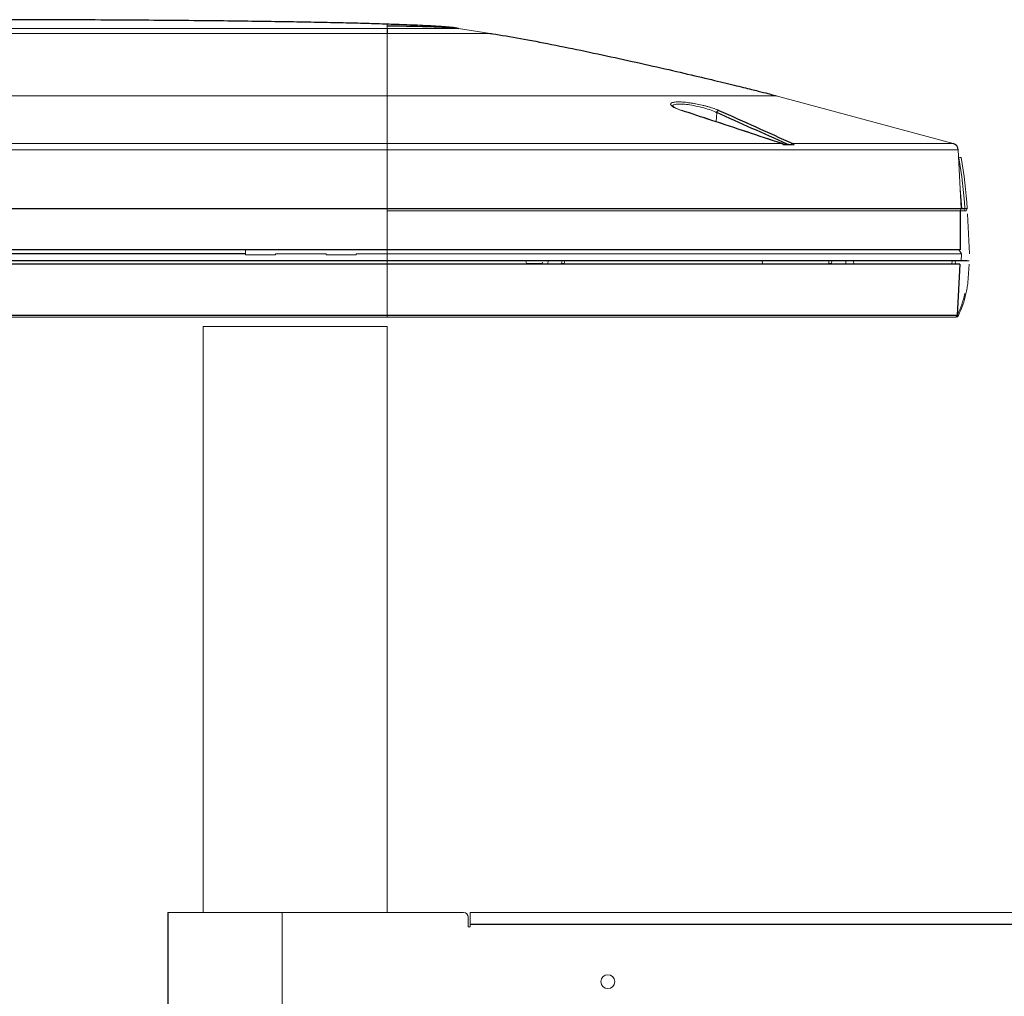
# Paper-space layout '_Front' of a CAD drawing. Header units: millimetres. Extents: x -1506 to 1507, y 5 to 2555.
# Tile 28 of 55: x -1056 to -628, y 2131 to 2555. Entities that reach past the tile are written whole.
import ezdxf

# ---------------------------------------------------------------- set-up
doc = ezdxf.new("R2010")
doc.units = ezdxf.units.MM

psp = doc.layouts.new('_Front')

# ---------------------------------------------------------------- linework, layer by layer
at = {"color": 144, "linetype": 'Continuous', "lineweight": 18}
for p, q in [((-896.16, 2551.21), (-1256.16, 2551.21)), ((-896.16, 2549.07), (-1256.16, 2549.07)), ((-883.82, 2552.14), (-884.6, 2552.17)), ((-865.25, 2551.21), (-851.41, 2549.07)), ((-1425.05, 2521.99), (-727.27, 2521.99)), ((-896.16, 2521.99), (-896.16, 2425.76)), ((-727.27, 2521.99), (-650.41, 2501.2)), ((-753.09, 2514.67), (-753.26, 2510.64)), ((-648.2, 2498.46), (-1504.12, 2498.46)), ((-1072.78, 2501.2), (-724.79, 2501.2)), ((-724, 2500.71), (-719.38, 2500.71)), ((-720.02, 2501.2), (-650.41, 2501.2)), ((-648.2, 2498.46), (-646.86, 2472.96)), ((-896.16, 2472.06), (-647.31, 2472.06)), ((-647.31, 2471.96), (-896.16, 2471.96)), ((-646.86, 2472.96), (-647.31, 2471.96)), ((-645.27, 2471.96), (-647.31, 2471.96)), ((-645.27, 2472.96), (-645.27, 2471.96)), ((-644.27, 2472.97), (-644.72, 2471.96)), ((-644.16, 2470.76), (-643.24, 2453.32)), ((-957.69, 2452.92), (-957.73, 2455.26)), ((-956.91, 2455.23), (-956.91, 2455.26)), ((-646.81, 2453.32), (-647.86, 2455.26)), ((-957.69, 2452.92), (-944.64, 2452.92)), ((-944.64, 2452.92), (-944.63, 2453.32)), ((-922.69, 2453.32), (-944.63, 2453.32)), ((-922.69, 2453.32), (-922.69, 2452.92)), ((-922.69, 2452.92), (-909.64, 2452.92)), ((-909.64, 2452.92), (-909.63, 2453.32)), ((-646.81, 2453.32), (-909.63, 2453.32)), ((-835.73, 2449.09), (-835.93, 2450.26)), ((-826.42, 2449.09), (-826.23, 2450.26)), ((-820.25, 2450.26), (-820.43, 2449.09)), ((-819.1, 2450.26), (-819.28, 2449.09)), ((-733.29, 2450.26), (-733.22, 2449.04)), ((-704.4, 2450.26), (-704.4, 2448.76)), ((-703.13, 2450.26), (-703.17, 2449.09)), ((-696.93, 2448.76), (-696.96, 2450.26)), ((-693.58, 2448.76), (-693.61, 2450.26)), ((-693.58, 2448.76), (-693.61, 2450.26)), ((-650.85, 2450.26), (-650.93, 2448.76)), ((-649.43, 2448.76), (-649.56, 2450.26)), ((-646.81, 2453.32), (-646.97, 2450.26)), ((-835.64, 2448.83), (-831.96, 2448.83)), ((-829.45, 2448.86), (-829.57, 2449.07)), ((-820.43, 2449.09), (-819.28, 2449.09)), ((-733.22, 2449.04), (-733.19, 2448.76)), ((-704.4, 2449.09), (-703.17, 2449.09)), ((-643.44, 2448.76), (-644, 2440.77)), ((-649.09, 2425.76), (-1502.74, 2425.76)), ((-976.16, 2167.28), (-976.16, 2421.75)), ((-896.16, 2421.75), (-976.16, 2421.75)), ((-896.16, 2167.28), (-896.16, 2421.75)), ((-863, 2167.28), (-991.38, 2167.28)), ((-941.85, 2167.28), (-941.85, 1767.22)), ((-860.97, 2165.24), (-860.97, 2161.27)), ((-860.17, 2161.27), (-860.17, 2167.28)), ((859.41, 2167.28), (-860.17, 2167.28))]:
    psp.add_line(p, q, dxfattribs=at)
at = {"color": 7, "linetype": 'Continuous', "lineweight": 25}
for p, q in [((-896.16, 2551.21), (-896.16, 2549.07)), ((-724.52, 2501.12), (-722.42, 2500.93)), ((-1505.46, 2472.96), (-645.27, 2472.96)), ((-647.31, 2471.96), (-647.31, 2455.01)), ((-1505.01, 2455.26), (-647.31, 2455.26)), ((-644.24, 2450.26), (-1505.36, 2450.26)), ((-957.69, 2453.32), (-1069.63, 2453.32)), ((-647.43, 2448.76), (-1504.9, 2448.76)), ((-835.72, 2449.07), (-829.57, 2449.07)), ((-647.43, 2448.76), (-648.59, 2426.71)), ((-1503.74, 2426.71), (-648.59, 2426.71)), ((-991.38, 2167.28), (-991.38, 1767.22)), ((859.41, 2162.07), (-860.17, 2162.07))]:
    psp.add_line(p, q, dxfattribs=at)
at = {"color": 7, "linetype": 'Continuous', "lineweight": 25, "flags": 128}
for points in [[(-865.25, 2551.21), (-865.25, 2551.21)], [(-724.79, 2501.2), (-724.72, 2501.2), (-724.66, 2501.18)]]:
    psp.add_lwpolyline(points, dxfattribs=at)
at = {"color": 144, "linetype": 'Continuous', "lineweight": 18, "flags": 128}
for points in [[(-768.36, 2515.58), (-768.25, 2515.57), (-768.22, 2515.57)], [(-646.58, 2472.96), (-647.15, 2479.88), (-647.3, 2481.33)], [(-648.64, 2426.33), (-648.56, 2426.31), (-648.48, 2426.29), (-648.41, 2426.27), (-648.34, 2426.27), (-648.29, 2426.27), (-648.24, 2426.29), (-648.21, 2426.31), (-648.18, 2426.33)]]:
    psp.add_lwpolyline(points, dxfattribs=at)
at = {"color": 144, "linetype": 'Continuous', "lineweight": 18}
psp.add_circle((-800.38, 2137.25), 3, dxfattribs=at)
at = {"color": 7, "linetype": 'Continuous', "lineweight": 25}
for centre, radius, start, end in [((-752.04, 2514.52), 1.06, 93.1151, 172.187), ((-651.2, 2498.31), 3, 3, 74.865)]:
    psp.add_arc(centre, radius, start, end, dxfattribs=at)
at = {"color": 144, "linetype": 'Continuous', "lineweight": 18}
for centre, radius, start, end in [((-720.01, 2500.27), 0.927, 90.652, 146.7726), ((-646.86, 2490.35), 4.84, 91.2615, 103.0336), ((-843.85, 2460.08), 199, 3.7102, 10.1242), ((-843.85, 2460.03), 200, 3.7082, 10.1242), ((-829.59, 2450.23), 1.17, 270.7343, 331.861), ((-690.8, 2446.48), 46.65, 334.9288, 347.0913), ((-690.8, 2446.5), 47.15, 334.9288, 347.0913), ((-644.67, 2438.4), 2.43, 254.2122, 265.8799), ((-649.58, 2426.76), 1, 270, 357), ((-649.09, 2426.76), 1, 270, 334.674), ((-649.26, 2426.36), 0.628, 286.2124, 357.1848), ((-647.35, 2428.99), 2.58, 242.258, 253.1507), ((-863, 2165.24), 2.03, 0, 90), ((-860.57, 2161.27), 0.397, 180, 0)]:
    psp.add_arc(centre, radius, start, end, dxfattribs=at)
at = {"color": 7, "linetype": 'Continuous', "lineweight": 25}
for points, knots in [([(-896.16, 2553.05), (-899.17, 2553.14), (-905.54, 2553.34), (-915.6, 2553.59), (-926.67, 2553.82), (-938.73, 2554.04), (-951.73, 2554.24), (-965.65, 2554.42), (-981, 2554.58), (-997.79, 2554.73), (-1016.07, 2554.85), (-1035.29, 2554.93), (-1055.43, 2554.99), (-1069.15, 2555), (-1076.16, 2555)], [0, 0, 0, 0, 0.050303, 0.106347, 0.16797, 0.23501, 0.3073, 0.384677, 0.466977, 0.562991, 0.664531, 0.771368, 0.883269, 1, 1, 1, 1]), ([(-865.25, 2551.21), (-865.71, 2551.29), (-866.79, 2551.46), (-868.67, 2551.68), (-871.17, 2551.9), (-874.42, 2552.13), (-878.53, 2552.36), (-883.55, 2552.59), (-889.54, 2552.82), (-893.84, 2552.96), (-896.16, 2553.04)], [0, 0, 0, 0, 0.043879, 0.101911, 0.181386, 0.285698, 0.417646, 0.579676, 0.773463, 1, 1, 1, 1]), ([(-896.16, 2552.36), (-887.92, 2552.25), (-876.47, 2552), (-869.54, 2551.67), (-866.74, 2551.41), (-865.73, 2551.28), (-865.25, 2551.21)], [0, 0, 0, 0, 0.372322, 0.686161, 0.846126, 1, 1, 1, 1]), ([(-851.41, 2549.07), (-851.06, 2549.02), (-850.71, 2548.96), (-842.9, 2547.73), (-834.17, 2546.15), (-815.34, 2542.42), (-805.25, 2540.29), (-785.5, 2535.96), (-775.86, 2533.76), (-758.78, 2529.78), (-751.36, 2528.01), (-742.64, 2525.89), (-740.12, 2525.27), (-735.87, 2524.22), (-734.14, 2523.78), (-729.94, 2522.71), (-728.51, 2522.33), (-727.27, 2521.99)], [0.2440624, 0.2440624, 0.2440624, 0.2440624, 0.25, 0.25, 0.375, 0.375, 0.5, 0.5, 0.625, 0.625, 0.75, 0.75, 0.8125, 0.8125, 0.875, 0.875, 1, 1, 1, 1]), ([(-724.66, 2501.18), (-734.83, 2504.55), (-749.35, 2509.37), (-763.87, 2514.13), (-768.23, 2515.55)], [0, 0, 0, 0, 0.7002584, 1, 1, 1, 1]), ([(-723.86, 2500.7), (-724.03, 2500.85), (-724.28, 2501.06), (-724.57, 2501.14), (-724.67, 2501.17)], [0, 0, 0, 0, 0.689969, 1, 1, 1, 1]), ([(-723.85, 2500.72), (-723.84, 2500.72), (-723.83, 2500.72), (-723.89, 2500.71), (-723.97, 2500.71), (-724, 2500.71)], [0, 0, 0, 0, 0.285572, 0.6586, 1, 1, 1, 1]), ([(-722.42, 2500.93), (-722.17, 2500.9), (-721.91, 2500.88), (-721.36, 2500.83), (-721.08, 2500.81), (-720.79, 2500.78)], [0, 0, 0, 0, 0.5, 0.5, 1, 1, 1, 1]), ([(-967.25, 706.97), (-967.28, 705.1), (-967.32, 701.57), (-967.67, 696.3), (-968.13, 691.53), (-968.65, 687.3), (-969.17, 683.68), (-969.64, 680.74), (-970.05, 678.4), (-970.41, 676.4), (-970.8, 674.41), (-971.23, 672.22), (-971.9, 669.04), (-972.89, 664.64), (-974.32, 658.84), (-976.08, 652.25), (-978.23, 644.86), (-980.82, 636.63), (-984.05, 627.12), (-987.94, 616.47), (-992.43, 605.07), (-997.18, 593.75), (-1002.05, 582.77), (-1007, 572.15), (-1012.85, 560.12), (-1019.58, 546.96), (-1027.12, 532.94), (-1034.02, 520.66), (-1040.21, 510.03), (-1045.64, 500.97), (-1050.73, 492.68), (-1055.63, 484.88), (-1062.03, 474.91), (-1070.04, 462.8), (-1077.36, 452.17), (-1082.24, 445.24), (-1084.65, 441.85), (-1086.94, 438.68), (-1088.97, 435.87), (-1090.64, 433.59), (-1091.94, 431.82), (-1093.03, 430.34), (-1094.38, 428.52), (-1096.39, 425.83), (-1099.28, 421.99), (-1102.99, 417.13), (-1107.54, 411.26), (-1114.39, 402.58), (-1123.23, 391.75), (-1133.71, 379.44), (-1143.88, 367.99), (-1153.73, 357.38), (-1163.2, 347.61), (-1172.23, 338.71), (-1179.33, 332.02), (-1184.55, 327.26), (-1188.01, 324.16), (-1191.33, 321.26), (-1194.29, 318.71), (-1196.54, 316.81), (-1198.08, 315.53), (-1199.3, 314.52), (-1200.77, 313.31), (-1202.75, 311.7), (-1205.27, 309.69), (-1208.76, 306.95), (-1213.31, 303.48), (-1218.75, 299.5), (-1224.35, 295.61), (-1229.73, 292.04), (-1234.84, 288.84), (-1239.68, 285.98), (-1244.23, 283.43), (-1249.17, 280.83), (-1254.36, 278.31), (-1259.66, 275.98), (-1263.64, 274.41), (-1266.45, 273.38), (-1268.3, 272.74), (-1270.31, 272.08), (-1272.87, 271.3), (-1276.38, 270.33), (-1281.44, 269.17), (-1287.37, 268.22), (-1293.5, 267.82), (-1298.66, 267.94), (-1302.72, 268.38), (-1305.86, 268.96), (-1308.24, 269.53), (-1310.22, 270.11), (-1312.12, 270.75), (-1314.32, 271.6), (-1317.11, 272.87), (-1320.33, 274.65), (-1323.65, 276.85), (-1326.68, 279.2), (-1329.37, 281.56), (-1331.66, 283.78), (-1333.5, 285.71), (-1334.9, 287.27), (-1336.07, 288.63), (-1337.22, 290.02), (-1338.39, 291.48), (-1340.32, 294.01), (-1343.02, 297.83), (-1346.45, 303.23), (-1349.98, 309.41), (-1353.57, 316.42), (-1357.2, 324.32), (-1360.83, 333.14), (-1364.43, 342.89), (-1368.5, 355.18), (-1372.78, 370.01), (-1377.08, 387.33), (-1380.92, 405.33), (-1384.35, 423.86), (-1387.7, 444.8), (-1390.86, 468.07), (-1393.73, 493.57), (-1396.16, 519.73), (-1398.16, 546.35), (-1399.78, 573.23), (-1401.01, 599.57), (-1401.92, 625.2), (-1402.62, 652.7), (-1403.09, 682.73), (-1403.25, 715.99), (-1403.08, 750.49), (-1402.6, 786.21), (-1401.79, 823.11), (-1400.66, 861.17), (-1399.25, 899.66), (-1397.56, 938.52), (-1395.63, 977.67), (-1393.44, 1017.71), (-1390.98, 1058.58), (-1388.27, 1100.25), (-1385.14, 1145.24), (-1381.55, 1193.56), (-1377.47, 1245.22), (-1373.1, 1297.61), (-1368.44, 1350.96), (-1363.5, 1405.15), (-1358.29, 1460.26), (-1352.84, 1516.09), (-1347.16, 1572.75), (-1341.25, 1630.14), (-1335.17, 1687.98), (-1329.5, 1741.01), (-1324.32, 1789), (-1319.66, 1831.77), (-1315.03, 1874.13), (-1310.45, 1915.91), (-1305.97, 1956.92), (-1302.08, 1992.77), (-1298.77, 2023.5), (-1296.03, 2049.24), (-1293.4, 2074.31), (-1290.89, 2098.63), (-1288.52, 2122.12), (-1286.31, 2144.71), (-1284.41, 2164.92), (-1282.8, 2182.81), (-1281.45, 2198.5), (-1280.25, 2213.43), (-1279.18, 2227.57), (-1278.3, 2240.24), (-1277.58, 2251.53), (-1276.98, 2261.59), (-1276.52, 2270.26), (-1276.16, 2277.63), (-1275.88, 2283.87), (-1275.66, 2289.67), (-1275.49, 2294.99), (-1275.38, 2299.8), (-1275.31, 2304.09), (-1275.3, 2307.75), (-1275.31, 2310.07), (-1275.34, 2311.03), (-1275.35, 2311.14)], [0, 0, 0, 0, 0.002986, 0.005645, 0.007983, 0.009999, 0.011693, 0.013062, 0.014054, 0.014865, 0.015744, 0.0167, 0.017732, 0.0199, 0.022354, 0.025101, 0.028151, 0.031515, 0.035206, 0.039743, 0.044418, 0.048978, 0.053412, 0.057709, 0.061861, 0.068064, 0.073845, 0.079175, 0.083357, 0.087179, 0.090631, 0.093909, 0.097161, 0.103467, 0.10965, 0.111174, 0.11269, 0.114166, 0.115432, 0.116461, 0.117254, 0.117814, 0.118469, 0.11973, 0.121477, 0.123707, 0.126418, 0.129602, 0.135819, 0.14175, 0.147387, 0.152727, 0.157767, 0.162491, 0.166858, 0.168665, 0.170404, 0.172078, 0.173617, 0.174808, 0.175395, 0.175884, 0.176587, 0.177552, 0.178773, 0.180243, 0.182588, 0.185291, 0.187925, 0.190396, 0.192711, 0.194874, 0.196892, 0.19877, 0.201362, 0.203637, 0.205568, 0.206411, 0.207178, 0.207889, 0.208917, 0.210385, 0.212253, 0.215186, 0.217683, 0.219798, 0.22158, 0.222786, 0.223806, 0.22465, 0.225367, 0.226299, 0.227524, 0.229063, 0.23074, 0.232255, 0.233592, 0.234935, 0.235961, 0.23667, 0.237329, 0.238011, 0.238718, 0.23945, 0.241602, 0.243971, 0.246605, 0.249503, 0.252684, 0.25617, 0.25998, 0.264066, 0.270324, 0.276816, 0.283501, 0.290342, 0.297301, 0.306536, 0.31584, 0.325145, 0.335043, 0.344799, 0.354348, 0.363633, 0.372608, 0.384171, 0.39619, 0.408657, 0.421564, 0.434903, 0.448661, 0.462826, 0.476651, 0.490816, 0.505307, 0.520107, 0.535197, 0.55056, 0.568985, 0.58772, 0.606726, 0.625959, 0.64577, 0.665719, 0.685976, 0.706593, 0.727488, 0.748568, 0.769727, 0.785418, 0.801037, 0.816527, 0.83183, 0.846881, 0.861615, 0.871325, 0.880838, 0.890131, 0.899183, 0.907971, 0.916473, 0.924669, 0.930956, 0.937027, 0.942874, 0.948506, 0.953961, 0.958467, 0.962976, 0.96752, 0.970981, 0.974516, 0.978158, 0.981945, 0.985921, 0.990133, 0.994624, 0.999378, 1, 1, 1, 1])]:
    psp.add_open_spline(points, degree=3, knots=knots, dxfattribs=at)
at = {"color": 144, "linetype": 'Continuous', "lineweight": 18}
for points in [[(-896.16, 2553.05), (-896.16, 2553.05), (-896.16, 2552.78), (-896.16, 2552.36)], [(-724.79, 2501.2), (-739.31, 2506.01), (-753.84, 2510.81), (-768.36, 2515.58)], [(-648.64, 2426.33), (-648.61, 2426.45), (-648.58, 2426.58), (-648.55, 2426.71)], [(-648.1, 2426.52), (-648.13, 2426.46), (-648.16, 2426.39), (-648.18, 2426.33)]]:
    psp.add_open_spline(points, degree=3, dxfattribs=at)
for points, knots in [([(-896.16, 2551.21), (-896.16, 2551.26), (-896.16, 2551.69), (-896.16, 2552.08), (-896.16, 2552.36)], [0.5662346, 0.5662346, 0.5662346, 0.5662346, 0.6162346, 1, 1, 1, 1]), ([(-865.25, 2551.21), (-865.28, 2551.21), (-865.33, 2551.21), (-865.64, 2551.21), (-865.84, 2551.21), (-866.04, 2551.21), (-866.53, 2551.21), (-867.21, 2551.21), (-867.6, 2551.21), (-867.99, 2551.21), (-868.85, 2551.21), (-869.9, 2551.21), (-870.46, 2551.21), (-871.02, 2551.21), (-872.23, 2551.21), (-873.59, 2551.21), (-875.02, 2551.21), (-876.52, 2551.21), (-878.15, 2551.21), (-878.99, 2551.21), (-879.83, 2551.21), (-881.57, 2551.21), (-883.4, 2551.21), (-884.33, 2551.21), (-885.27, 2551.21), (-887.17, 2551.21), (-889.14, 2551.21), (-890.13, 2551.21), (-891.12, 2551.21), (-893.13, 2551.21), (-895.15, 2551.21), (-896.16, 2551.21)], [0, 0, 0, 0, 0.0625, 0.125, 0.125, 0.125, 0.1875, 0.25, 0.25, 0.25, 0.3125, 0.375, 0.375, 0.375, 0.4375, 0.5, 0.5, 0.5625, 0.625, 0.625, 0.625, 0.6875, 0.75, 0.75, 0.75, 0.8125, 0.875, 0.875, 0.875, 0.9375, 1, 1, 1, 1]), ([(-896.16, 2549.07), (-896.16, 2548.64), (-896.16, 2548.15), (-896.16, 2547.07), (-896.16, 2546.48), (-896.16, 2545.2), (-896.16, 2544.52), (-896.16, 2543.07), (-896.16, 2541.56), (-896.16, 2539.96), (-896.16, 2538.33), (-896.16, 2537.51), (-896.16, 2535.05), (-896.16, 2533.43), (-896.16, 2530.4), (-896.16, 2529.01), (-896.16, 2527.2), (-896.16, 2526.65), (-896.16, 2525.64), (-896.16, 2525.18), (-896.16, 2524.38), (-896.16, 2524.03), (-896.16, 2523.58), (-896.16, 2523.44), (-896.16, 2523.18), (-896.16, 2522.6), (-896.16, 2522.24), (-896.16, 2521.99)], [0, 0, 0, 0, 0.0625, 0.0625, 0.125, 0.125, 0.1875, 0.1875, 0.25, 0.3125, 0.3125, 0.375, 0.375, 0.5, 0.5, 0.625, 0.625, 0.6875, 0.6875, 0.75, 0.75, 0.8125, 0.8125, 0.84375, 0.84375, 0.875, 1, 1, 1, 1]), ([(-851.41, 2549.07), (-851.41, 2549.07), (-851.65, 2549.07), (-852.67, 2549.07), (-853.46, 2549.07), (-855.64, 2549.07), (-857.03, 2549.07), (-860.38, 2549.07), (-862.33, 2549.07), (-866.7, 2549.07), (-869.12, 2549.07), (-874.23, 2549.07), (-876.94, 2549.07), (-882.44, 2549.07), (-885.25, 2549.07), (-890.79, 2549.07), (-893.53, 2549.07), (-896.16, 2549.07)], [0, 0, 0, 0, 0.125, 0.125, 0.25, 0.25, 0.375, 0.375, 0.5, 0.5, 0.625, 0.625, 0.75, 0.75, 0.875, 0.875, 1, 1, 1, 1]), ([(-768.36, 2515.58), (-768.91, 2515.76), (-769.41, 2515.94), (-770.33, 2516.3), (-770.75, 2516.48), (-771.5, 2516.84), (-771.83, 2517.02), (-772.37, 2517.36), (-772.59, 2517.53), (-772.91, 2517.86), (-773.02, 2518.01), (-773.11, 2518.3), (-773.1, 2518.43), (-772.96, 2518.67), (-772.83, 2518.78), (-772.45, 2518.97), (-772.2, 2519.05), (-771.89, 2519.11)], [0, 0, 0, 0, 0.125, 0.125, 0.25, 0.25, 0.375, 0.375, 0.5, 0.5, 0.625, 0.625, 0.75, 0.75, 0.875, 0.875, 1, 1, 1, 1]), ([(-771.89, 2519.11), (-771.44, 2519.21), (-770.88, 2519.26), (-769.89, 2519.29), (-769.52, 2519.29), (-768.76, 2519.28), (-768.37, 2519.26), (-767.53, 2519.2), (-767.1, 2519.16), (-766.19, 2519.07), (-765.73, 2519.02), (-764.78, 2518.89), (-764.3, 2518.82), (-763.33, 2518.67), (-762.83, 2518.58), (-761.34, 2518.3), (-760.36, 2518.1), (-758.9, 2517.76), (-758.42, 2517.64), (-757.48, 2517.4), (-757.03, 2517.27), (-756.15, 2517.02), (-755.71, 2516.89), (-754.88, 2516.63), (-754.49, 2516.5), (-753.73, 2516.24), (-753.38, 2516.11), (-752.71, 2515.84), (-752.39, 2515.71), (-752.1, 2515.58)], [0, 0, 0, 0, 0.125, 0.125, 0.1875, 0.1875, 0.25, 0.25, 0.3125, 0.3125, 0.375, 0.375, 0.4375, 0.4375, 0.5, 0.5, 0.625, 0.625, 0.6875, 0.6875, 0.75, 0.75, 0.8125, 0.8125, 0.875, 0.875, 0.9375, 0.9375, 1, 1, 1, 1]), ([(-768.37, 2515.62), (-768.52, 2515.67), (-769.18, 2515.88), (-770.14, 2516.26), (-771.18, 2516.73), (-771.86, 2517.15), (-772.23, 2517.41), (-772.32, 2517.58), (-772.31, 2517.53), (-772.3, 2517.53)], [0, 0, 0, 0, 0.063718, 0.27277, 0.480269, 0.68114, 0.842625, 0.99173, 1, 1, 1, 1]), ([(-753.09, 2514.67), (-753.22, 2514.73), (-754.09, 2515.15), (-756.12, 2515.93), (-759.48, 2516.93), (-763.01, 2517.73), (-766.37, 2518.25), (-769.28, 2518.44), (-771.34, 2518.25), (-772.33, 2517.85), (-772.17, 2517.47), (-772.13, 2517.37)], [0, 0, 0, 0, 0.0246738, 0.1649786, 0.3008095, 0.4315648, 0.55891, 0.6861281, 0.8167778, 0.9528627, 1, 1, 1, 1]), ([(-724, 2500.71), (-724.12, 2500.82), (-724.25, 2500.92), (-724.52, 2501.09), (-724.65, 2501.15), (-724.79, 2501.2)], [0, 0, 0, 0, 0.5, 0.5, 1, 1, 1, 1]), ([(-720.02, 2501.2), (-719.9, 2501.15), (-719.79, 2501.09), (-719.58, 2500.92), (-719.48, 2500.82), (-719.38, 2500.71)], [0, 0, 0, 0, 0.5, 0.5, 1, 1, 1, 1]), ([(-645.27, 2472.96), (-645.24, 2472.96), (-645.17, 2472.96), (-645.07, 2472.97), (-644.98, 2472.97), (-644.85, 2472.97), (-644.71, 2472.97), (-644.56, 2472.97), (-644.43, 2472.97), (-644.34, 2472.97), (-644.28, 2472.97), (-644.27, 2472.97), (-644.27, 2472.97)], [0, 0, 0, 0, 0.06505, 0.128415, 0.190093, 0.250087, 0.376203, 0.499838, 0.624282, 0.74953, 0.872609, 1, 1, 1, 1]), ([(-644.72, 2471.96), (-644.72, 2471.96), (-644.72, 2471.96), (-644.72, 2471.96), (-644.72, 2471.96), (-644.72, 2471.96), (-644.73, 2471.96), (-644.74, 2471.96), (-644.74, 2471.96), (-644.75, 2471.96), (-644.76, 2471.96), (-644.77, 2471.96), (-644.78, 2471.96), (-644.8, 2471.96), (-644.81, 2471.96), (-644.83, 2471.96), (-644.84, 2471.96), (-644.86, 2471.96), (-644.88, 2471.96), (-644.9, 2471.96), (-644.92, 2471.96), (-644.94, 2471.96), (-644.96, 2471.96), (-644.99, 2471.96), (-645.01, 2471.96), (-645.04, 2471.96), (-645.06, 2471.96), (-645.08, 2471.96), (-645.1, 2471.96), (-645.12, 2471.96), (-645.14, 2471.96), (-645.16, 2471.96), (-645.19, 2471.96), (-645.21, 2471.96), (-645.24, 2471.96), (-645.26, 2471.96), (-645.27, 2471.96)], [0, 0, 0, 0, 0.012598, 0.031455, 0.062813, 0.087881, 0.12555, 0.154333, 0.197232, 0.218588, 0.250568, 0.279001, 0.321768, 0.343275, 0.375631, 0.404234, 0.44693, 0.468243, 0.500231, 0.528736, 0.571775, 0.593317, 0.62548, 0.653944, 0.69657, 0.717912, 0.75, 0.778695, 0.795955, 0.821753, 0.84316, 0.875176, 0.900042, 0.937372, 0.968594, 1, 1, 1, 1]), ([(-644.24, 2450.26), (-644.02, 2450.26), (-643.8, 2450.26), (-643.49, 2450.26), (-643.4, 2450.26), (-643.4, 2450.26)], [2.357564, 2.357564, 2.357564, 2.357564, 3.141593, 3.141593, 3.925621, 3.925621, 3.925621, 3.925621]), ([(-835.73, 2449.09), (-835.71, 2448.97), (-835.68, 2448.86), (-835.61, 2448.77), (-835.61, 2448.76)], [0, 0, 0, 0, 0.959189, 1, 1, 1, 1]), ([(-826.42, 2449.09), (-826.44, 2448.97), (-826.47, 2448.86), (-826.54, 2448.77), (-826.54, 2448.76)], [0, 0, 0, 0, 0.9579, 1, 1, 1, 1]), ([(-820.54, 2448.76), (-820.5, 2448.85), (-820.45, 2448.96), (-820.43, 2449.07), (-820.43, 2449.09)], [0, 0, 0, 0, 0.869918, 1, 1, 1, 1]), ([(-644.01, 2440.74), (-644.01, 2440.74), (-644.01, 2440.73), (-644.01, 2440.71), (-644.01, 2440.7), (-644.02, 2440.67), (-644.02, 2440.64), (-644.03, 2440.57), (-644.03, 2440.52), (-644.05, 2440.37), (-644.07, 2440.27), (-644.11, 2439.97), (-644.14, 2439.77), (-644.23, 2439.17), (-644.29, 2438.77), (-644.5, 2437.56), (-644.66, 2436.76), (-644.84, 2435.97)], [0, 0, 0, 0, 0.007813, 0.007813, 0.015625, 0.015625, 0.03125, 0.03125, 0.0625, 0.0625, 0.125, 0.125, 0.25, 0.25, 0.5, 0.5, 1, 1, 1, 1])]:
    psp.add_open_spline(points, degree=3, knots=knots, dxfattribs=at)
at = {"color": 7, "linetype": 'Continuous', "lineweight": 25}
for points in [[(-722.42, 2500.93), (-732.64, 2505.52), (-742.86, 2510.11), (-753.09, 2514.67)], [(-752.1, 2515.58), (-741.4, 2510.81), (-730.71, 2506.01), (-720.02, 2501.2)]]:
    psp.add_open_spline(points, degree=3, dxfattribs=at)

doc.saveas('drawing.dxf')
